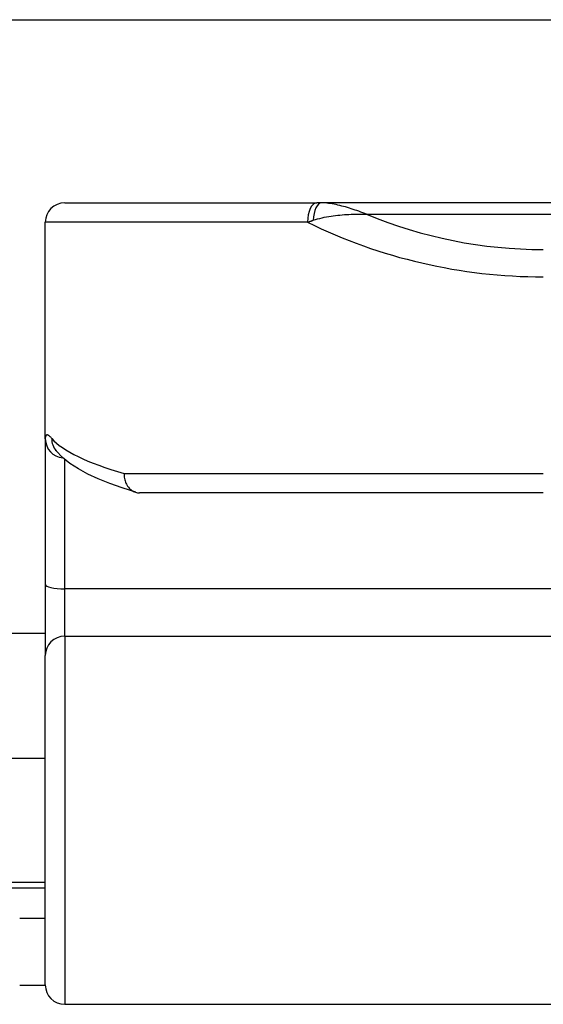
# Model space of a CAD drawing. Header units: inches. Extents: x 12 to 399, y 35 to 190.
# Tile 112 of 256: x 73.779 to 74.312, y 96.23 to 97.232. Entities that reach past the tile are written whole.
import ezdxf

# ---------------------------------------------------------------- set-up
doc = ezdxf.new("R2010")
doc.units = ezdxf.units.IN
doc.header["$MEASUREMENT"] = 0
doc.layers.add('Visible Edges(ANSI)', color=7, linetype='Continuous', lineweight=25)
doc.layers.add('Visible Tangent Edges(ANSI)', color=7, linetype='Continuous', lineweight=25)

msp = doc.modelspace()

# ---------------------------------------------------------------- linework, layer by layer
at = {"layer": 'Visible Edges(ANSI)'}
for p, q in [((55.0918, 97.2322), (95.0278, 97.2322)), ((73.8246, 97.0457), (74.0812, 97.0457)), ((74.0859, 97.0457), (74.0812, 97.0457)), ((76.0338, 97.0457), (74.0859, 97.0457)), ((73.8049, 96.8053), (73.8049, 97.026)), ((73.8049, 96.8053), (73.8049, 96.6571)), ((73.8158, 96.7933), (73.8154, 96.7936)), ((74.3118, 96.7504), (73.9009, 96.7504)), ((73.8049, 96.6571), (73.8049, 96.5848)), ((73.8049, 96.6072), (59.6632, 96.6072)), ((73.8049, 96.2494), (73.8049, 96.5848)), ((73.6514, 96.4802), (73.8049, 96.4802)), ((73.6514, 96.3542), (73.8049, 96.3542)), ((73.8049, 96.3172), (73.7788, 96.3172)), ((73.7788, 96.2492), (73.8049, 96.2492)), ((73.8246, 96.2297), (74.4141, 96.2297))]:
    msp.add_line(p, q, dxfattribs=at)
at = {"layer": 'Visible Edges(ANSI)', "flags": 128}
for points in [[(73.8969, 96.751), (73.8832, 96.7554), (73.8705, 96.7599), (73.8588, 96.7646), (73.8482, 96.7696), (73.8386, 96.7748), (73.83, 96.7804), (73.8224, 96.7865), (73.8158, 96.7933)], [(73.8852, 96.7701), (73.8851, 96.7688), (73.8852, 96.7675), (73.8853, 96.7663), (73.8855, 96.765), (73.8858, 96.7638), (73.8861, 96.7626), (73.8865, 96.7614), (73.887, 96.7603), (73.8875, 96.7592), (73.8881, 96.7581), (73.8887, 96.7571), (73.8894, 96.7562), (73.8902, 96.7553), (73.891, 96.7545), (73.8918, 96.7538), (73.8927, 96.7531), (73.8936, 96.7525), (73.8946, 96.7519), (73.8956, 96.7515), (73.8966, 96.7511), (73.8977, 96.7508), (73.8987, 96.7506), (73.8998, 96.7505), (73.9009, 96.7504)]]:
    msp.add_lwpolyline(points, dxfattribs=at)
at = {"layer": 'Visible Edges(ANSI)'}
for centre, start, end in [((73.8246, 97.026), 90, 180), ((73.8246, 96.2494), 180, 270)]:
    msp.add_arc(centre, 0.0197, start, end, dxfattribs=at)
at = {"layer": 'Visible Tangent Edges(ANSI)'}
for p, q in [((74.1319, 97.0342), (75.9877, 97.0342)), ((74.0719, 97.026), (73.8049, 97.026)), ((73.8246, 96.6527), (73.8246, 96.7846)), ((73.8852, 96.7701), (74.3118, 96.7701)), ((73.8246, 96.6044), (73.8246, 96.6527)), ((74.4141, 96.6527), (73.8246, 96.6527)), ((73.8246, 96.6044), (73.8246, 96.2297)), ((73.8246, 96.6044), (74.4141, 96.6044)), ((73.6514, 96.3482), (73.8049, 96.3482))]:
    msp.add_line(p, q, dxfattribs=at)
at = {"layer": 'Visible Tangent Edges(ANSI)', "flags": 128}
for points in [[(74.1319, 97.0342), (74.13, 97.0349), (74.128, 97.0357), (74.1261, 97.0364), (74.1241, 97.0371), (74.1221, 97.0378), (74.1202, 97.0384), (74.1182, 97.0391), (74.1163, 97.0397), (74.1144, 97.0403), (74.1124, 97.0409), (74.1105, 97.0415), (74.1085, 97.042), (74.1066, 97.0425), (74.1047, 97.043), (74.1028, 97.0435), (74.1009, 97.0439), (74.0989, 97.0443), (74.097, 97.0446), (74.0952, 97.045), (74.0933, 97.0452), (74.0914, 97.0454), (74.0895, 97.0456), (74.0877, 97.0457), (74.0859, 97.0457)], [(74.0776, 97.028), (74.0798, 97.0287), (74.082, 97.0293), (74.0843, 97.0299), (74.0866, 97.0305), (74.0888, 97.031), (74.0911, 97.0314), (74.0934, 97.0318), (74.0957, 97.0322), (74.098, 97.0325), (74.1002, 97.0328), (74.1025, 97.0331), (74.1048, 97.0333), (74.1071, 97.0335), (74.1094, 97.0337), (74.1116, 97.0338), (74.1139, 97.034), (74.1162, 97.0341), (74.1184, 97.0341), (74.1207, 97.0342), (74.123, 97.0342), (74.1252, 97.0342), (74.1274, 97.0342), (74.1297, 97.0342), (74.1319, 97.0342)], [(74.0719, 97.026), (74.0721, 97.0261), (74.0723, 97.0262), (74.0726, 97.0263), (74.0728, 97.0263), (74.073, 97.0264), (74.0733, 97.0265), (74.0735, 97.0266), (74.0738, 97.0267), (74.074, 97.0268), (74.0742, 97.0268), (74.0745, 97.0269), (74.0747, 97.027), (74.0749, 97.0271), (74.0752, 97.0272), (74.0754, 97.0272), (74.0756, 97.0273), (74.0759, 97.0274), (74.0761, 97.0275), (74.0764, 97.0276), (74.0766, 97.0276), (74.0768, 97.0277), (74.0771, 97.0278), (74.0773, 97.0279), (74.0776, 97.028)], [(73.8114, 96.8059), (73.8109, 96.8065), (73.8104, 96.807), (73.8099, 96.8075), (73.8094, 96.8079), (73.809, 96.8083), (73.8086, 96.8087), (73.8082, 96.8089), (73.8078, 96.8091), (73.8075, 96.8093), (73.8071, 96.8094), (73.8068, 96.8095), (73.8065, 96.8095), (73.8063, 96.8094), (73.806, 96.8093), (73.8058, 96.8092), (73.8056, 96.8089), (73.8054, 96.8087), (73.8053, 96.8083), (73.8052, 96.808), (73.8051, 96.8075), (73.805, 96.807), (73.8049, 96.8065), (73.8049, 96.8059), (73.8049, 96.8053)]]:
    msp.add_lwpolyline(points, dxfattribs=at)
at = {"layer": 'Visible Tangent Edges(ANSI)'}
msp.add_arc((74.3118, 97.4657), 0.4675, 247.3707, 270, dxfattribs=at)
for centre, major_axis, ratio, start_param, end_param in [((74.0812, 97.026), (0, 0.0197), 0.473287, 0, 1.570796), ((74.0859, 97.026), (0, 0.0197), 0.424063, 0, 1.471837), ((74.3118, 97.4379), (0.5069, 0), 0.92233, 4.219371, 4.712389), ((73.8246, 96.8053), (-0.0197, 0), 0.97851, 0, 1.481783), ((73.8309, 96.8059), (-0.0151, -0.0126), 0.969622, 5.57019, 6.283185), ((74.3118, 96.821), (-0.5069, 0), 0.185803, 0.160689, 0.570474), ((73.8246, 96.6571), (-0.0197, 0), 0.225879, 0, 1.570796), ((73.8246, 96.5848), (-0.0197, 0), 0.998608, 4.712389, 6.283185)]:
    msp.add_ellipse(centre, major_axis=major_axis, ratio=ratio, start_param=start_param, end_param=end_param, dxfattribs=at)

doc.saveas('drawing.dxf')
